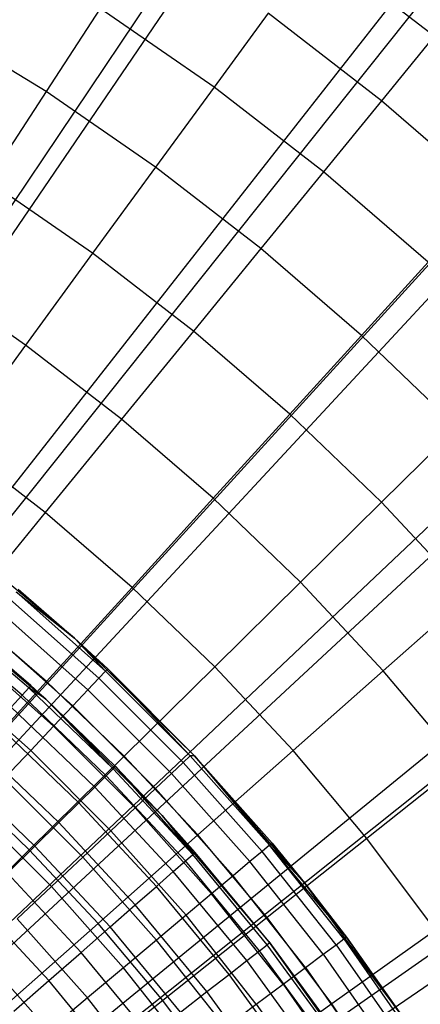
# Model space of a CAD drawing. Extents: x 0.1 to 20.1, y -10 to 10.
# Tile 118 of 127: x 11.13 to 11.441, y 0.903 to 1.668. Entities that reach past the tile are written whole.
import ezdxf

# ---------------------------------------------------------------- set-up
doc = ezdxf.new("R2010")
doc.units = 0
doc.header["$LTSCALE"] = 2.54
doc.layers.get('0').update_dxf_attribs({"linetype": 'CONTINUOUS'})

# ---------------------------------------------------------------- blocks, each defined once
blk = doc.blocks.new('DROPS_COLOR_E_STL')
at = {"color": 0}
for p, q in [((10.60174, 0.74717, 14.69615), (15.67489, 8.30184, 1.7)), ((10.60174, 0.74717, 14.69615), (15.67489, 8.30184, 1.7)), ((15.67818, 8.1817, 1.7), (10.58353, 0.70921, 14.61615)), ((15.67818, 8.1817, 1.7), (10.58353, 0.70921, 14.61615)), ((10.65555, 0.70807, 14.69615), (16.27278, 7.86745, 1.7)), ((10.65555, 0.70807, 14.69615), (16.27278, 7.86745, 1.7)), ((16.27401, 7.74196, 1.7), (10.63518, 0.67109, 14.61615)), ((16.27401, 7.74196, 1.7), (10.63518, 0.67109, 14.61615)), ((10.70633, 0.66511, 14.69615), (16.83696, 7.39009, 1.7)), ((10.70633, 0.66511, 14.69615), (16.83696, 7.39009, 1.7)), ((16.8353, 7.25893, 1.7), (10.68383, 0.62922, 14.61615)), ((16.8353, 7.25893, 1.7), (10.68383, 0.62922, 14.61615)), ((10.75379, 0.61851, 14.69615), (17.36434, 6.87237, 1.7)), ((10.75379, 0.61851, 14.69615), (17.36434, 6.87237, 1.7)), ((17.35893, 6.7353, 1.7), (10.72922, 0.58383, 14.61615)), ((17.35893, 6.7353, 1.7), (10.72922, 0.58383, 14.61615)), ((10.79768, 0.56854, 14.69615), (17.85204, 6.31711, 1.7)), ((10.79768, 0.56854, 14.69615), (17.85204, 6.31711, 1.7)), ((17.84196, 6.17401, 1.7), (10.77109, 0.53518, 14.61615)), ((17.84196, 6.17401, 1.7), (10.77109, 0.53518, 14.61615)), ((10.83777, 0.51546, 14.69615), (18.2974, 5.72735, 1.7)), ((10.83777, 0.51546, 14.69615), (18.2974, 5.72735, 1.7)), ((18.2817, 5.57819, 1.7), (10.80921, 0.48353, 14.61615)), ((18.2817, 5.57819, 1.7), (10.80921, 0.48353, 14.61615)), ((11.45163, 1.65545, 7.82259), (11.36083, 1.72561, 7.82259)), ((11.45163, 1.65545, 7.82259), (11.36083, 1.72561, 7.82259)), ((11.19213, 1.6768, 8.06868), (11.15008, 1.61224, 8.18634)), ((11.19213, 1.6768, 8.06868), (11.15008, 1.61224, 8.18634)), ((11.28056, 1.61576, 8.06868), (11.19213, 1.6768, 8.06868)), ((11.28056, 1.61576, 8.06868), (11.19213, 1.6768, 8.06868)), ((11.3225, 1.67316, 7.94733), (11.28056, 1.61576, 8.06868)), ((11.3225, 1.67316, 7.94733), (11.28056, 1.61576, 8.06868)), ((11.41054, 1.60513, 7.94733), (11.3225, 1.67316, 7.94733)), ((11.41054, 1.60513, 7.94733), (11.3225, 1.67316, 7.94733)), ((11.15008, 1.61224, 8.18634), (11.06203, 1.66628, 8.18634)), ((11.15008, 1.61224, 8.18634), (11.06203, 1.66628, 8.18634)), ((11.45163, 1.65545, 7.82259), (11.41054, 1.60513, 7.94733)), ((11.45163, 1.65545, 7.82259), (11.41054, 1.60513, 7.94733)), ((11.28056, 1.61576, 8.06868), (11.23511, 1.55355, 8.18634)), ((11.28056, 1.61576, 8.06868), (11.23511, 1.55355, 8.18634)), ((11.36558, 1.55006, 8.06868), (11.28056, 1.61576, 8.06868)), ((11.36558, 1.55006, 8.06868), (11.28056, 1.61576, 8.06868)), ((11.15008, 1.61224, 8.18634), (11.10489, 1.54286, 8.30003)), ((11.15008, 1.61224, 8.18634), (11.10489, 1.54286, 8.30003)), ((11.23511, 1.55355, 8.18634), (11.15008, 1.61224, 8.18634)), ((11.23511, 1.55355, 8.18634), (11.15008, 1.61224, 8.18634)), ((11.41054, 1.60513, 7.94733), (11.36558, 1.55006, 8.06868)), ((11.41054, 1.60513, 7.94733), (11.36558, 1.55006, 8.06868)), ((11.49481, 1.53247, 7.94733), (11.41054, 1.60513, 7.94733)), ((11.49481, 1.53247, 7.94733), (11.41054, 1.60513, 7.94733)), ((11.23511, 1.55355, 8.18634), (11.18626, 1.4867, 8.30003)), ((11.23511, 1.55355, 8.18634), (11.18626, 1.4867, 8.30003)), ((11.31686, 1.49038, 8.18634), (11.23511, 1.55355, 8.18634)), ((11.31686, 1.49038, 8.18634), (11.23511, 1.55355, 8.18634)), ((11.36558, 1.55006, 8.06868), (11.31686, 1.49038, 8.18634)), ((11.36558, 1.55006, 8.06868), (11.31686, 1.49038, 8.18634)), ((11.44696, 1.47989, 8.06868), (11.36558, 1.55006, 8.06868)), ((11.44696, 1.47989, 8.06868), (11.36558, 1.55006, 8.06868)), ((11.18626, 1.4867, 8.30003), (11.10489, 1.54286, 8.30003)), ((11.18626, 1.4867, 8.30003), (11.10489, 1.54286, 8.30003)), ((11.18626, 1.4867, 8.30003), (11.13414, 1.41537, 8.40946)), ((11.18626, 1.4867, 8.30003), (11.13414, 1.41537, 8.40946)), ((11.2645, 1.42625, 8.30003), (11.18626, 1.4867, 8.30003)), ((11.2645, 1.42625, 8.30003), (11.18626, 1.4867, 8.30003)), ((11.31686, 1.49038, 8.18634), (11.2645, 1.42625, 8.30003)), ((11.31686, 1.49038, 8.18634), (11.2645, 1.42625, 8.30003)), ((11.3951, 1.42292, 8.18634), (11.31686, 1.49038, 8.18634)), ((11.3951, 1.42292, 8.18634), (11.31686, 1.49038, 8.18634)), ((11.44696, 1.47989, 8.06868), (11.3951, 1.42292, 8.18634)), ((11.44696, 1.47989, 8.06868), (11.3951, 1.42292, 8.18634)), ((11.13414, 1.41537, 8.40946), (11.05668, 1.46883, 8.40946)), ((11.13414, 1.41537, 8.40946), (11.05668, 1.46883, 8.40946)), ((11.2645, 1.42625, 8.30003), (11.20862, 1.35782, 8.40946)), ((11.2645, 1.42625, 8.30003), (11.20862, 1.35782, 8.40946)), ((11.33937, 1.36169, 8.30003), (11.2645, 1.42625, 8.30003)), ((11.33937, 1.36169, 8.30003), (11.2645, 1.42625, 8.30003)), ((11.3951, 1.42292, 8.18634), (11.33937, 1.36169, 8.30003)), ((11.3951, 1.42292, 8.18634), (11.33937, 1.36169, 8.30003)), ((11.46962, 1.35135, 8.18634), (11.3951, 1.42292, 8.18634)), ((11.46962, 1.35135, 8.18634), (11.3951, 1.42292, 8.18634)), ((11.13414, 1.41537, 8.40946), (11.07887, 1.33972, 8.51436)), ((11.13414, 1.41537, 8.40946), (11.07887, 1.33972, 8.51436)), ((11.20862, 1.35782, 8.40946), (11.13414, 1.41537, 8.40946)), ((11.20862, 1.35782, 8.40946), (11.13414, 1.41537, 8.40946)), ((11.33937, 1.36169, 8.30003), (11.27991, 1.29635, 8.40946)), ((11.33937, 1.36169, 8.30003), (11.27991, 1.29635, 8.40946)), ((11.41068, 1.2932, 8.30003), (11.33937, 1.36169, 8.30003)), ((11.41068, 1.2932, 8.30003), (11.33937, 1.36169, 8.30003)), ((11.20862, 1.35782, 8.40946), (11.14937, 1.28525, 8.51436)), ((11.20862, 1.35782, 8.40946), (11.14937, 1.28525, 8.51436)), ((11.27991, 1.29635, 8.40946), (11.20862, 1.35782, 8.40946)), ((11.27991, 1.29635, 8.40946), (11.20862, 1.35782, 8.40946)), ((11.46962, 1.35135, 8.18634), (11.41068, 1.2932, 8.30003)), ((11.46962, 1.35135, 8.18634), (11.41068, 1.2932, 8.30003)), ((11.14937, 1.28525, 8.51436), (11.07887, 1.33972, 8.51436)), ((11.14937, 1.28525, 8.51436), (11.07887, 1.33972, 8.51436)), ((11.27991, 1.29635, 8.40946), (11.21685, 1.22707, 8.51436)), ((11.27991, 1.29635, 8.40946), (11.21685, 1.22707, 8.51436)), ((11.34779, 1.23115, 8.40946), (11.27991, 1.29635, 8.40946)), ((11.34779, 1.23115, 8.40946), (11.27991, 1.29635, 8.40946)), ((11.41068, 1.2932, 8.30003), (11.34779, 1.23115, 8.40946)), ((11.41068, 1.2932, 8.30003), (11.34779, 1.23115, 8.40946)), ((11.4782, 1.22098, 8.30003), (11.41068, 1.2932, 8.30003)), ((11.4782, 1.22098, 8.30003), (11.41068, 1.2932, 8.30003)), ((11.14937, 1.28525, 8.51436), (11.0869, 1.20873, 8.61447)), ((11.14937, 1.28525, 8.51436), (11.0869, 1.20873, 8.61447)), ((11.21685, 1.22707, 8.51436), (11.14937, 1.28525, 8.51436)), ((11.21685, 1.22707, 8.51436), (11.14937, 1.28525, 8.51436)), ((11.17222, 1.18757, 9.34871), (11.07186, 1.27102, 9.34871)), ((11.17222, 1.18757, 9.34871), (11.07186, 1.27102, 9.34871)), ((11.12846, 1.22567, 12.94871), (11.17222, 1.18757, 9.34871)), ((11.12846, 1.22567, 12.94871), (11.17222, 1.18757, 9.34871)), ((11.12846, 1.22567, 12.94871), (11.17222, 1.18757, 12.94871)), ((11.12846, 1.22567, 12.94871), (11.17222, 1.18757, 12.94871)), ((11.21685, 1.22707, 8.51436), (11.15036, 1.15402, 8.61447)), ((11.21685, 1.22707, 8.51436), (11.15036, 1.15402, 8.61447)), ((11.2811, 1.16535, 8.51436), (11.21685, 1.22707, 8.51436)), ((11.2811, 1.16535, 8.51436), (11.21685, 1.22707, 8.51436)), ((11.34779, 1.23115, 8.40946), (11.2811, 1.16535, 8.51436)), ((11.34779, 1.23115, 8.40946), (11.2811, 1.16535, 8.51436)), ((11.41207, 1.1624, 8.40946), (11.34779, 1.23115, 8.40946)), ((11.41207, 1.1624, 8.40946), (11.34779, 1.23115, 8.40946)), ((11.14979, 1.14037, 9.34871), (11.05203, 1.22317, 9.34871)), ((11.05203, 1.22317, 9.34871), (11.13828, 1.15086, 12.94871)), ((11.05203, 1.22317, 9.34871), (11.13828, 1.15086, 12.94871)), ((11.05203, 1.22317, 9.34871), (11.14979, 1.14037, 12.94871)), ((11.05203, 1.22317, 9.34871), (11.14979, 1.14037, 12.94871)), ((11.14979, 1.14037, 9.34871), (11.05203, 1.22317, 9.34871)), ((11.12201, 1.21799, 13.03772), (11.1911, 1.1565, 13.03772)), ((11.12201, 1.21799, 13.03772), (11.1911, 1.1565, 13.03772)), ((11.12684, 1.22374, 12.9935), (11.17222, 1.18757, 12.94871)), ((11.12684, 1.22374, 12.9935), (11.17222, 1.18757, 12.94871)), ((11.12684, 1.22374, 12.9935), (11.19626, 1.16197, 12.9935)), ((11.12684, 1.22374, 12.9935), (11.19626, 1.16197, 12.9935)), ((11.4782, 1.22098, 8.30003), (11.41207, 1.1624, 8.40946)), ((11.4782, 1.22098, 8.30003), (11.41207, 1.1624, 8.40946)), ((11.13828, 1.15086, 12.94871), (11.06895, 1.20981, 12.94871)), ((11.13828, 1.15086, 12.94871), (11.06895, 1.20981, 12.94871)), ((11.15036, 1.15402, 8.61447), (11.0869, 1.20873, 8.61447)), ((11.15036, 1.15402, 8.61447), (11.0869, 1.20873, 8.61447)), ((11.13147, 1.14331, 13.03248), (11.06259, 1.20187, 13.03248)), ((11.13147, 1.14331, 13.03248), (11.06259, 1.20187, 13.03248)), ((11.13657, 1.14896, 12.9909), (11.06735, 1.20782, 12.9909)), ((11.13657, 1.14896, 12.9909), (11.06735, 1.20782, 12.9909)), ((11.11403, 1.20848, 13.08083), (11.18258, 1.14747, 13.08083)), ((11.11403, 1.20848, 13.08083), (11.18258, 1.14747, 13.08083)), ((11.103, 1.19533, 13.12227), (11.1708, 1.13498, 13.12227)), ((11.103, 1.19533, 13.12227), (11.1708, 1.13498, 13.12227)), ((11.26546, 1.09623, 9.34871), (11.17222, 1.18757, 9.34871)), ((11.17222, 1.18757, 9.34871), (11.26546, 1.09623, 12.94871)), ((11.17222, 1.18757, 9.34871), (11.26546, 1.09623, 12.94871)), ((11.17222, 1.18757, 9.34871), (11.19799, 1.1638, 12.94871)), ((11.17222, 1.18757, 12.94871), (11.17222, 1.18757, 9.34871)), ((11.17222, 1.18757, 12.94871), (11.17222, 1.18757, 9.34871)), ((11.17222, 1.18757, 12.94871), (11.19799, 1.1638, 12.94871)), ((11.17222, 1.18757, 9.34871), (11.19799, 1.1638, 12.94871)), ((11.26546, 1.09623, 9.34871), (11.17222, 1.18757, 9.34871)), ((11.17222, 1.18757, 12.94871), (11.19799, 1.1638, 12.94871)), ((11.17222, 1.18757, 12.94871), (11.19626, 1.16197, 12.9935)), ((11.17222, 1.18757, 12.94871), (11.19626, 1.16197, 12.9935)), ((11.08905, 1.1787, 13.16153), (11.15591, 1.1192, 13.16153)), ((11.08905, 1.1787, 13.16153), (11.15591, 1.1192, 13.16153)), ((11.19626, 1.16197, 12.9935), (11.19799, 1.1638, 12.94871)), ((11.19626, 1.16197, 12.9935), (11.19799, 1.1638, 12.94871)), ((11.19799, 1.1638, 12.94871), (11.26546, 1.09623, 12.94871)), ((11.26197, 1.09626, 12.9935), (11.19799, 1.1638, 12.94871)), ((11.26197, 1.09626, 12.9935), (11.19799, 1.1638, 12.94871)), ((11.19799, 1.1638, 12.94871), (11.26546, 1.09623, 12.94871)), ((11.2811, 1.16535, 8.51436), (11.21079, 1.09597, 8.61447)), ((11.2811, 1.16535, 8.51436), (11.21079, 1.09597, 8.61447)), ((11.34195, 1.10027, 8.51436), (11.2811, 1.16535, 8.51436)), ((11.34195, 1.10027, 8.51436), (11.2811, 1.16535, 8.51436)), ((11.07237, 1.15882, 13.19811), (11.1381, 1.10032, 13.19811)), ((11.07237, 1.15882, 13.19811), (11.1381, 1.10032, 13.19811)), ((11.18258, 1.14747, 13.08083), (11.1911, 1.1565, 13.03772)), ((11.18258, 1.14747, 13.08083), (11.1911, 1.1565, 13.03772)), ((11.1911, 1.1565, 13.03772), (11.19626, 1.16197, 12.9935)), ((11.1911, 1.1565, 13.03772), (11.19626, 1.16197, 12.9935)), ((11.2565, 1.0911, 13.03772), (11.1911, 1.1565, 13.03772)), ((11.2565, 1.0911, 13.03772), (11.1911, 1.1565, 13.03772)), ((11.26197, 1.09626, 12.9935), (11.19626, 1.16197, 12.9935)), ((11.26197, 1.09626, 12.9935), (11.19626, 1.16197, 12.9935)), ((11.41207, 1.1624, 8.40946), (11.34195, 1.10027, 8.51436)), ((11.41207, 1.1624, 8.40946), (11.34195, 1.10027, 8.51436)), ((11.47258, 1.09029, 8.40946), (11.41207, 1.1624, 8.40946)), ((11.47258, 1.09029, 8.40946), (11.41207, 1.1624, 8.40946)), ((11.15036, 1.15402, 8.61447), (11.0806, 1.07737, 8.70955)), ((11.15036, 1.15402, 8.61447), (11.0806, 1.07737, 8.70955)), ((11.13147, 1.14331, 13.03248), (11.13657, 1.14896, 12.9909)), ((11.13147, 1.14331, 13.03248), (11.13657, 1.14896, 12.9909)), ((11.13828, 1.15086, 12.94871), (11.13657, 1.14896, 12.9909)), ((11.13828, 1.15086, 12.94871), (11.13657, 1.14896, 12.9909)), ((11.14979, 1.14037, 12.94871), (11.13657, 1.14896, 12.9909)), ((11.14979, 1.14037, 12.94871), (11.13657, 1.14896, 12.9909)), ((11.20221, 1.08615, 12.9909), (11.13657, 1.14896, 12.9909)), ((11.20221, 1.08615, 12.9909), (11.13657, 1.14896, 12.9909)), ((11.14979, 1.14037, 12.94871), (11.13828, 1.15086, 12.94871)), ((11.14979, 1.14037, 12.94871), (11.13828, 1.15086, 12.94871)), ((11.21079, 1.09597, 8.61447), (11.15036, 1.15402, 8.61447)), ((11.21079, 1.09597, 8.61447), (11.15036, 1.15402, 8.61447)), ((11.1708, 1.13498, 13.12227), (11.18258, 1.14747, 13.08083)), ((11.1708, 1.13498, 13.12227), (11.18258, 1.14747, 13.08083)), ((11.24747, 1.08258, 13.08083), (11.18258, 1.14747, 13.08083)), ((11.24747, 1.08258, 13.08083), (11.18258, 1.14747, 13.08083)), ((11.12304, 1.13397, 13.07283), (11.13147, 1.14331, 13.03248)), ((11.12304, 1.13397, 13.07283), (11.13147, 1.14331, 13.03248)), ((11.19679, 1.0808, 13.03248), (11.13147, 1.14331, 13.03248)), ((11.19679, 1.0808, 13.03248), (11.13147, 1.14331, 13.03248)), ((11.24037, 1.04979, 9.34871), (11.14979, 1.14037, 9.34871)), ((11.14979, 1.14037, 9.34871), (11.14979, 1.14037, 12.94871)), ((11.14979, 1.14037, 9.34871), (11.14979, 1.14037, 12.94871)), ((11.14979, 1.14037, 9.34871), (11.20403, 1.08794, 12.94871)), ((11.20403, 1.08794, 12.94871), (11.14979, 1.14037, 12.94871)), ((11.14979, 1.14037, 9.34871), (11.20403, 1.08794, 12.94871)), ((11.24037, 1.04979, 9.34871), (11.14979, 1.14037, 9.34871)), ((11.14979, 1.14037, 12.94871), (11.20221, 1.08615, 12.9909)), ((11.14979, 1.14037, 12.94871), (11.20221, 1.08615, 12.9909)), ((11.20403, 1.08794, 12.94871), (11.14979, 1.14037, 12.94871)), ((11.18783, 1.07198, 13.07283), (11.12304, 1.13397, 13.07283)), ((11.18783, 1.07198, 13.07283), (11.12304, 1.13397, 13.07283)), ((11.15591, 1.1192, 13.16153), (11.1708, 1.13498, 13.12227)), ((11.15591, 1.1192, 13.16153), (11.1708, 1.13498, 13.12227)), ((11.23498, 1.0708, 13.12227), (11.1708, 1.13498, 13.12227)), ((11.23498, 1.0708, 13.12227), (11.1708, 1.13498, 13.12227)), ((11.17548, 1.0598, 13.11137), (11.11142, 1.12109, 13.11137)), ((11.17548, 1.0598, 13.11137), (11.11142, 1.12109, 13.11137)), ((11.1381, 1.10032, 13.19811), (11.15591, 1.1192, 13.16153)), ((11.1381, 1.10032, 13.19811), (11.15591, 1.1192, 13.16153)), ((11.2192, 1.05591, 13.16153), (11.15591, 1.1192, 13.16153)), ((11.2192, 1.05591, 13.16153), (11.15591, 1.1192, 13.16153)), ((11.1599, 1.04445, 13.14754), (11.09678, 1.10486, 13.14754)), ((11.1599, 1.04445, 13.14754), (11.09678, 1.10486, 13.14754)), ((11.11759, 1.07858, 13.23156), (11.1381, 1.10032, 13.19811)), ((11.11759, 1.07858, 13.23156), (11.1381, 1.10032, 13.19811)), ((11.21079, 1.09597, 8.61447), (11.13701, 1.02318, 8.70955)), ((11.21079, 1.09597, 8.61447), (11.13701, 1.02318, 8.70955)), ((11.20032, 1.0381, 13.19811), (11.1381, 1.10032, 13.19811)), ((11.20032, 1.0381, 13.19811), (11.1381, 1.10032, 13.19811)), ((11.26801, 1.03477, 8.61447), (11.21079, 1.09597, 8.61447)), ((11.26801, 1.03477, 8.61447), (11.21079, 1.09597, 8.61447)), ((11.2565, 1.0911, 13.03772), (11.26197, 1.09626, 12.9935)), ((11.2565, 1.0911, 13.03772), (11.26197, 1.09626, 12.9935)), ((11.26546, 1.09623, 12.94871), (11.26197, 1.09626, 12.9935)), ((11.26546, 1.09623, 12.94871), (11.26197, 1.09626, 12.9935)), ((11.26197, 1.09626, 12.9935), (11.32374, 1.02684, 12.9935)), ((11.26197, 1.09626, 12.9935), (11.32374, 1.02684, 12.9935)), ((11.35093, 0.99758, 9.34871), (11.26546, 1.09623, 9.34871)), ((11.26546, 1.09623, 9.34871), (11.32567, 1.02846, 12.94871)), ((11.26546, 1.09623, 9.34871), (11.32567, 1.02846, 12.94871)), ((11.26546, 1.09623, 9.34871), (11.26546, 1.09623, 12.94871)), ((11.26546, 1.09623, 12.94871), (11.32567, 1.02846, 12.94871)), ((11.26546, 1.09623, 9.34871), (11.26546, 1.09623, 12.94871)), ((11.35093, 0.99758, 9.34871), (11.26546, 1.09623, 9.34871)), ((11.26546, 1.09623, 12.94871), (11.32567, 1.02846, 12.94871)), ((11.26546, 1.09623, 12.94871), (11.32374, 1.02684, 12.9935)), ((11.26546, 1.09623, 12.94871), (11.32374, 1.02684, 12.9935)), ((11.34195, 1.10027, 8.51436), (11.26801, 1.03477, 8.61447)), ((11.34195, 1.10027, 8.51436), (11.26801, 1.03477, 8.61447)), ((11.39922, 1.03202, 8.51436), (11.34195, 1.10027, 8.51436)), ((11.39922, 1.03202, 8.51436), (11.34195, 1.10027, 8.51436)), ((11.20403, 1.08794, 12.94871), (11.20221, 1.08615, 12.9909)), ((11.20403, 1.08794, 12.94871), (11.20221, 1.08615, 12.9909)), ((11.24037, 1.04979, 9.34871), (11.20403, 1.08794, 12.94871)), ((11.24037, 1.04979, 9.34871), (11.20403, 1.08794, 12.94871)), ((11.24037, 1.04979, 12.94871), (11.20403, 1.08794, 12.94871)), ((11.20403, 1.08794, 12.94871), (11.26406, 1.01959, 12.9909)), ((11.24037, 1.04979, 12.94871), (11.20403, 1.08794, 12.94871)), ((11.20403, 1.08794, 12.94871), (11.26406, 1.01959, 12.9909)), ((11.24747, 1.08258, 13.08083), (11.2565, 1.0911, 13.03772)), ((11.24747, 1.08258, 13.08083), (11.2565, 1.0911, 13.03772)), ((11.2565, 1.0911, 13.03772), (11.31799, 1.02201, 13.03772)), ((11.2565, 1.0911, 13.03772), (11.31799, 1.02201, 13.03772)), ((11.47258, 1.09029, 8.40946), (11.39922, 1.03202, 8.51436)), ((11.47258, 1.09029, 8.40946), (11.39922, 1.03202, 8.51436)), ((11.14133, 1.02616, 13.18081), (11.07932, 1.0855, 13.18081)), ((11.14133, 1.02616, 13.18081), (11.07932, 1.0855, 13.18081)), ((11.17858, 1.01759, 13.23156), (11.11759, 1.07858, 13.23156)), ((11.17858, 1.01759, 13.23156), (11.11759, 1.07858, 13.23156)), ((11.18783, 1.07198, 13.07283), (11.19679, 1.0808, 13.03248)), ((11.18783, 1.07198, 13.07283), (11.19679, 1.0808, 13.03248)), ((11.19679, 1.0808, 13.03248), (11.20221, 1.08615, 12.9909)), ((11.19679, 1.0808, 13.03248), (11.20221, 1.08615, 12.9909)), ((11.25833, 1.01457, 13.03248), (11.19679, 1.0808, 13.03248)), ((11.25833, 1.01457, 13.03248), (11.19679, 1.0808, 13.03248)), ((11.26406, 1.01959, 12.9909), (11.20221, 1.08615, 12.9909)), ((11.26406, 1.01959, 12.9909), (11.20221, 1.08615, 12.9909)), ((11.23498, 1.0708, 13.12227), (11.24747, 1.08258, 13.08083)), ((11.23498, 1.0708, 13.12227), (11.24747, 1.08258, 13.08083)), ((11.24747, 1.08258, 13.08083), (11.30848, 1.01403, 13.08083)), ((11.24747, 1.08258, 13.08083), (11.30848, 1.01403, 13.08083)), ((11.13701, 1.02318, 8.70955), (11.0806, 1.07737, 8.70955)), ((11.13701, 1.02318, 8.70955), (11.0806, 1.07737, 8.70955)), ((11.17548, 1.0598, 13.11137), (11.18783, 1.07198, 13.07283)), ((11.17548, 1.0598, 13.11137), (11.18783, 1.07198, 13.07283)), ((11.24887, 1.00629, 13.07283), (11.18783, 1.07198, 13.07283)), ((11.24887, 1.00629, 13.07283), (11.18783, 1.07198, 13.07283)), ((11.2192, 1.05591, 13.16153), (11.23498, 1.0708, 13.12227)), ((11.2192, 1.05591, 13.16153), (11.23498, 1.0708, 13.12227)), ((11.23498, 1.0708, 13.12227), (11.29533, 1.003, 13.12227)), ((11.23498, 1.0708, 13.12227), (11.29533, 1.003, 13.12227)), ((11.1599, 1.04445, 13.14754), (11.17548, 1.0598, 13.11137)), ((11.1599, 1.04445, 13.14754), (11.17548, 1.0598, 13.11137)), ((11.23582, 0.99486, 13.11137), (11.17548, 1.0598, 13.11137)), ((11.23582, 0.99486, 13.11137), (11.17548, 1.0598, 13.11137)), ((11.20032, 1.0381, 13.19811), (11.2192, 1.05591, 13.16153)), ((11.20032, 1.0381, 13.19811), (11.2192, 1.05591, 13.16153)), ((11.2192, 1.05591, 13.16153), (11.2787, 0.98905, 13.16153)), ((11.2192, 1.05591, 13.16153), (11.2787, 0.98905, 13.16153)), ((11.15425, 0.99464, 13.26145), (11.09464, 1.05425, 13.26145)), ((11.15425, 0.99464, 13.26145), (11.09464, 1.05425, 13.26145)), ((11.32317, 0.95203, 9.34871), (11.24037, 1.04979, 9.34871)), ((11.24037, 1.04979, 9.34871), (11.24037, 1.04979, 12.94871)), ((11.24037, 1.04979, 9.34871), (11.24037, 1.04979, 12.94871)), ((11.24037, 1.04979, 9.34871), (11.26598, 1.02127, 12.94871)), ((11.26598, 1.02127, 12.94871), (11.24037, 1.04979, 12.94871)), ((11.24037, 1.04979, 9.34871), (11.26598, 1.02127, 12.94871)), ((11.32317, 0.95203, 9.34871), (11.24037, 1.04979, 9.34871)), ((11.24037, 1.04979, 12.94871), (11.26406, 1.01959, 12.9909)), ((11.24037, 1.04979, 12.94871), (11.26406, 1.01959, 12.9909)), ((11.26598, 1.02127, 12.94871), (11.24037, 1.04979, 12.94871)), ((11.14133, 1.02616, 13.18081), (11.1599, 1.04445, 13.14754)), ((11.14133, 1.02616, 13.18081), (11.1599, 1.04445, 13.14754)), ((11.21937, 0.98045, 13.14754), (11.1599, 1.04445, 13.14754)), ((11.21937, 0.98045, 13.14754), (11.1599, 1.04445, 13.14754)), ((11.17858, 1.01759, 13.23156), (11.20032, 1.0381, 13.19811)), ((11.17858, 1.01759, 13.23156), (11.20032, 1.0381, 13.19811)), ((11.26801, 1.03477, 8.61447), (11.19044, 0.96604, 8.70955)), ((11.26801, 1.03477, 8.61447), (11.19044, 0.96604, 8.70955)), ((11.20032, 1.0381, 13.19811), (11.25882, 0.97237, 13.19811)), ((11.20032, 1.0381, 13.19811), (11.25882, 0.97237, 13.19811)), ((11.32187, 0.97058, 8.61447), (11.26801, 1.03477, 8.61447)), ((11.32187, 0.97058, 8.61447), (11.26801, 1.03477, 8.61447)), ((11.12005, 1.00518, 13.21069), (11.14133, 1.02616, 13.18081)), ((11.12005, 1.00518, 13.21069), (11.14133, 1.02616, 13.18081)), ((11.19976, 0.96328, 13.18081), (11.14133, 1.02616, 13.18081)), ((11.19976, 0.96328, 13.18081), (11.14133, 1.02616, 13.18081)), ((11.32374, 1.02684, 12.9935), (11.31799, 1.02201, 13.03772)), ((11.32374, 1.02684, 12.9935), (11.31799, 1.02201, 13.03772)), ((11.39922, 1.03202, 8.51436), (11.32187, 0.97058, 8.61447)), ((11.39922, 1.03202, 8.51436), (11.32187, 0.97058, 8.61447)), ((11.32374, 1.02684, 12.9935), (11.32567, 1.02846, 12.94871)), ((11.32374, 1.02684, 12.9935), (11.32567, 1.02846, 12.94871)), ((11.38138, 0.95395, 12.9935), (11.32374, 1.02684, 12.9935)), ((11.3834, 0.95545, 12.94871), (11.32374, 1.02684, 12.9935)), ((11.38138, 0.95395, 12.9935), (11.32374, 1.02684, 12.9935)), ((11.3834, 0.95545, 12.94871), (11.32374, 1.02684, 12.9935)), ((11.35093, 0.99758, 12.94871), (11.32374, 1.02684, 12.9935)), ((11.35093, 0.99758, 12.94871), (11.32374, 1.02684, 12.9935)), ((11.35093, 0.99758, 9.34871), (11.32567, 1.02846, 12.94871)), ((11.32567, 1.02846, 12.94871), (11.35093, 0.99758, 12.94871)), ((11.35093, 0.99758, 9.34871), (11.32567, 1.02846, 12.94871)), ((11.32567, 1.02846, 12.94871), (11.35093, 0.99758, 12.94871)), ((11.45274, 0.9608, 8.51436), (11.39922, 1.03202, 8.51436)), ((11.45274, 0.9608, 8.51436), (11.39922, 1.03202, 8.51436)), ((11.13701, 1.02318, 8.70955), (11.05996, 0.94716, 8.79935)), ((11.13701, 1.02318, 8.70955), (11.05996, 0.94716, 8.79935)), ((11.19044, 0.96604, 8.70955), (11.13701, 1.02318, 8.70955)), ((11.19044, 0.96604, 8.70955), (11.13701, 1.02318, 8.70955)), ((11.15425, 0.99464, 13.26145), (11.17858, 1.01759, 13.23156)), ((11.15425, 0.99464, 13.26145), (11.17858, 1.01759, 13.23156)), ((11.17858, 1.01759, 13.23156), (11.23592, 0.95315, 13.23156)), ((11.17858, 1.01759, 13.23156), (11.23592, 0.95315, 13.23156)), ((11.25833, 1.01457, 13.03248), (11.26406, 1.01959, 12.9909)), ((11.25833, 1.01457, 13.03248), (11.26406, 1.01959, 12.9909)), ((11.26598, 1.02127, 12.94871), (11.26406, 1.01959, 12.9909)), ((11.26598, 1.02127, 12.94871), (11.26406, 1.01959, 12.9909)), ((11.32189, 0.94952, 12.9909), (11.26406, 1.01959, 12.9909)), ((11.32189, 0.94952, 12.9909), (11.26406, 1.01959, 12.9909)), ((11.32317, 0.95203, 9.34871), (11.26598, 1.02127, 12.94871)), ((11.32317, 0.95203, 9.34871), (11.26598, 1.02127, 12.94871)), ((11.3239, 0.95108, 12.94871), (11.26598, 1.02127, 12.94871)), ((11.3239, 0.95108, 12.94871), (11.26598, 1.02127, 12.94871)), ((11.31799, 1.02201, 13.03772), (11.30848, 1.01403, 13.08083)), ((11.31799, 1.02201, 13.03772), (11.30848, 1.01403, 13.08083)), ((11.37535, 0.94946, 13.03772), (11.31799, 1.02201, 13.03772)), ((11.37535, 0.94946, 13.03772), (11.31799, 1.02201, 13.03772)), ((11.24887, 1.00629, 13.07283), (11.25833, 1.01457, 13.03248)), ((11.24887, 1.00629, 13.07283), (11.25833, 1.01457, 13.03248)), ((11.31587, 0.94484, 13.03248), (11.25833, 1.01457, 13.03248)), ((11.31587, 0.94484, 13.03248), (11.25833, 1.01457, 13.03248)), ((11.30848, 1.01403, 13.08083), (11.29533, 1.003, 13.12227)), ((11.30848, 1.01403, 13.08083), (11.29533, 1.003, 13.12227)), ((11.36539, 0.94205, 13.08083), (11.30848, 1.01403, 13.08083)), ((11.36539, 0.94205, 13.08083), (11.30848, 1.01403, 13.08083)), ((11.17728, 0.94359, 13.21069), (11.12005, 1.00518, 13.21069)), ((11.17728, 0.94359, 13.21069), (11.12005, 1.00518, 13.21069)), ((11.23582, 0.99486, 13.11137), (11.24887, 1.00629, 13.07283)), ((11.23582, 0.99486, 13.11137), (11.24887, 1.00629, 13.07283)), ((11.30594, 0.93713, 13.07283), (11.24887, 1.00629, 13.07283)), ((11.30594, 0.93713, 13.07283), (11.24887, 1.00629, 13.07283)), ((11.29533, 1.003, 13.12227), (11.2787, 0.98905, 13.16153)), ((11.29533, 1.003, 13.12227), (11.2787, 0.98905, 13.16153)), ((11.35162, 0.9318, 13.12227), (11.29533, 1.003, 13.12227)), ((11.35162, 0.9318, 13.12227), (11.29533, 1.003, 13.12227)), ((11.12764, 0.96953, 13.2874), (11.15425, 0.99464, 13.26145)), ((11.12764, 0.96953, 13.2874), (11.15425, 0.99464, 13.26145)), ((11.15425, 0.99464, 13.26145), (11.2103, 0.93165, 13.26145)), ((11.15425, 0.99464, 13.26145), (11.2103, 0.93165, 13.26145)), ((11.21937, 0.98045, 13.14754), (11.23582, 0.99486, 13.11137)), ((11.21937, 0.98045, 13.14754), (11.23582, 0.99486, 13.11137)), ((11.29225, 0.92648, 13.11137), (11.23582, 0.99486, 13.11137)), ((11.29225, 0.92648, 13.11137), (11.23582, 0.99486, 13.11137)), ((11.42808, 0.8923, 9.34871), (11.35093, 0.99758, 9.34871)), ((11.35093, 0.99758, 9.34871), (11.3834, 0.95545, 12.94871)), ((11.35093, 0.99758, 9.34871), (11.3834, 0.95545, 12.94871)), ((11.35093, 0.99758, 9.34871), (11.35093, 0.99758, 12.94871)), ((11.35093, 0.99758, 12.94871), (11.3834, 0.95545, 12.94871)), ((11.35093, 0.99758, 9.34871), (11.35093, 0.99758, 12.94871)), ((11.42808, 0.8923, 9.34871), (11.35093, 0.99758, 9.34871)), ((11.35093, 0.99758, 12.94871), (11.3834, 0.95545, 12.94871)), ((11.2787, 0.98905, 13.16153), (11.25882, 0.97237, 13.19811)), ((11.2787, 0.98905, 13.16153), (11.25882, 0.97237, 13.19811)), ((11.33422, 0.91884, 13.16153), (11.2787, 0.98905, 13.16153)), ((11.33422, 0.91884, 13.16153), (11.2787, 0.98905, 13.16153)), ((11.15225, 0.92166, 13.23676), (11.09635, 0.98183, 13.23676)), ((11.15225, 0.92166, 13.23676), (11.09635, 0.98183, 13.23676)), ((11.19976, 0.96328, 13.18081), (11.21937, 0.98045, 13.14754)), ((11.19976, 0.96328, 13.18081), (11.21937, 0.98045, 13.14754)), ((11.27498, 0.91307, 13.14754), (11.21937, 0.98045, 13.14754)), ((11.27498, 0.91307, 13.14754), (11.21937, 0.98045, 13.14754)), ((11.25882, 0.97237, 13.19811), (11.23592, 0.95315, 13.23156)), ((11.25882, 0.97237, 13.19811), (11.23592, 0.95315, 13.23156)), ((11.3134, 0.90334, 13.19811), (11.25882, 0.97237, 13.19811)), ((11.3134, 0.90334, 13.19811), (11.25882, 0.97237, 13.19811)), ((11.19044, 0.96604, 8.70955), (11.10942, 0.89427, 8.79935)), ((11.19044, 0.96604, 8.70955), (11.10942, 0.89427, 8.79935)), ((11.12764, 0.96953, 13.2874), (11.18228, 0.90814, 13.2874)), ((11.12764, 0.96953, 13.2874), (11.18228, 0.90814, 13.2874)), ((11.24072, 0.90612, 8.70955), (11.19044, 0.96604, 8.70955)), ((11.24072, 0.90612, 8.70955), (11.19044, 0.96604, 8.70955)), ((11.32187, 0.97058, 8.61447), (11.24072, 0.90612, 8.70955)), ((11.32187, 0.97058, 8.61447), (11.24072, 0.90612, 8.70955)), ((11.37221, 0.9036, 8.61447), (11.32187, 0.97058, 8.61447)), ((11.37221, 0.9036, 8.61447), (11.32187, 0.97058, 8.61447)), ((11.17728, 0.94359, 13.21069), (11.19976, 0.96328, 13.18081)), ((11.17728, 0.94359, 13.21069), (11.19976, 0.96328, 13.18081)), ((11.2544, 0.89707, 13.18081), (11.19976, 0.96328, 13.18081)), ((11.2544, 0.89707, 13.18081), (11.19976, 0.96328, 13.18081)), ((11.45274, 0.9608, 8.51436), (11.37221, 0.9036, 8.61447)), ((11.45274, 0.9608, 8.51436), (11.37221, 0.9036, 8.61447)), ((11.23592, 0.95315, 13.23156), (11.2103, 0.93165, 13.26145)), ((11.23592, 0.95315, 13.23156), (11.2103, 0.93165, 13.26145)), ((11.28942, 0.88549, 13.23156), (11.23592, 0.95315, 13.23156)), ((11.28942, 0.88549, 13.23156), (11.23592, 0.95315, 13.23156)), ((11.31587, 0.94484, 13.03248), (11.32189, 0.94952, 12.9909)), ((11.31587, 0.94484, 13.03248), (11.32189, 0.94952, 12.9909)), ((11.3239, 0.95108, 12.94871), (11.32189, 0.94952, 12.9909)), ((11.3239, 0.95108, 12.94871), (11.32189, 0.94952, 12.9909)), ((11.37551, 0.87617, 12.9909), (11.32189, 0.94952, 12.9909)), ((11.37551, 0.87617, 12.9909), (11.32189, 0.94952, 12.9909)), ((11.39761, 0.84777, 9.34871), (11.32317, 0.95203, 9.34871)), ((11.32317, 0.95203, 9.34871), (11.3239, 0.95108, 12.94871)), ((11.32317, 0.95203, 9.34871), (11.3239, 0.95108, 12.94871)), ((11.32317, 0.95203, 9.34871), (11.37761, 0.87762, 12.94871)), ((11.32317, 0.95203, 9.34871), (11.37761, 0.87762, 12.94871)), ((11.39761, 0.84777, 9.34871), (11.32317, 0.95203, 9.34871)), ((11.37761, 0.87762, 12.94871), (11.3239, 0.95108, 12.94871)), ((11.37761, 0.87762, 12.94871), (11.3239, 0.95108, 12.94871)), ((11.36539, 0.94205, 13.08083), (11.37535, 0.94946, 13.03772)), ((11.36539, 0.94205, 13.08083), (11.37535, 0.94946, 13.03772)), ((11.37535, 0.94946, 13.03772), (11.38138, 0.95395, 12.9935)), ((11.37535, 0.94946, 13.03772), (11.38138, 0.95395, 12.9935)), ((11.37535, 0.94946, 13.03772), (11.4284, 0.8737, 13.03772)), ((11.37535, 0.94946, 13.03772), (11.4284, 0.8737, 13.03772)), ((11.3834, 0.95545, 12.94871), (11.38138, 0.95395, 12.9935)), ((11.3834, 0.95545, 12.94871), (11.38138, 0.95395, 12.9935)), ((11.38138, 0.95395, 12.9935), (11.42808, 0.8923, 12.94871)), ((11.38138, 0.95395, 12.9935), (11.42808, 0.8923, 12.94871)), ((11.38138, 0.95395, 12.9935), (11.43468, 0.87783, 12.9935)), ((11.38138, 0.95395, 12.9935), (11.43468, 0.87783, 12.9935)), ((11.42808, 0.8923, 9.34871), (11.3834, 0.95545, 12.94871)), ((11.3834, 0.95545, 12.94871), (11.42808, 0.8923, 12.94871)), ((11.42808, 0.8923, 9.34871), (11.3834, 0.95545, 12.94871)), ((11.3834, 0.95545, 12.94871), (11.42808, 0.8923, 12.94871)), ((11.09909, 0.94259, 13.3091), (11.1522, 0.8829, 13.3091)), ((11.09909, 0.94259, 13.3091), (11.1522, 0.8829, 13.3091)), ((11.15225, 0.92166, 13.23676), (11.17728, 0.94359, 13.21069)), ((11.15225, 0.92166, 13.23676), (11.17728, 0.94359, 13.21069)), ((11.2308, 0.87874, 13.21069), (11.17728, 0.94359, 13.21069)), ((11.2308, 0.87874, 13.21069), (11.17728, 0.94359, 13.21069)), ((11.30594, 0.93713, 13.07283), (11.31587, 0.94484, 13.03248)), ((11.30594, 0.93713, 13.07283), (11.31587, 0.94484, 13.03248)), ((11.36923, 0.87186, 13.03248), (11.31587, 0.94484, 13.03248)), ((11.36923, 0.87186, 13.03248), (11.31587, 0.94484, 13.03248)), ((11.35162, 0.9318, 13.12227), (11.36539, 0.94205, 13.08083)), ((11.35162, 0.9318, 13.12227), (11.36539, 0.94205, 13.08083)), ((11.36539, 0.94205, 13.08083), (11.41803, 0.86688, 13.08083)), ((11.36539, 0.94205, 13.08083), (11.41803, 0.86688, 13.08083)), ((11.29225, 0.92648, 13.11137), (11.30594, 0.93713, 13.07283)), ((11.29225, 0.92648, 13.11137), (11.30594, 0.93713, 13.07283)), ((11.35886, 0.86474, 13.07283), (11.30594, 0.93713, 13.07283)), ((11.35886, 0.86474, 13.07283), (11.30594, 0.93713, 13.07283)), ((11.2103, 0.93165, 13.26145), (11.18228, 0.90814, 13.2874)), ((11.2103, 0.93165, 13.26145), (11.18228, 0.90814, 13.2874)), ((11.26259, 0.86552, 13.26145), (11.2103, 0.93165, 13.26145)), ((11.26259, 0.86552, 13.26145), (11.2103, 0.93165, 13.26145)), ((11.27498, 0.91307, 13.14754), (11.29225, 0.92648, 13.11137)), ((11.27498, 0.91307, 13.14754), (11.29225, 0.92648, 13.11137)), ((11.34456, 0.85492, 13.11137), (11.29225, 0.92648, 13.11137)), ((11.34456, 0.85492, 13.11137), (11.29225, 0.92648, 13.11137)), ((11.33422, 0.91884, 13.16153), (11.35162, 0.9318, 13.12227)), ((11.33422, 0.91884, 13.16153), (11.35162, 0.9318, 13.12227)), ((11.35162, 0.9318, 13.12227), (11.40368, 0.85745, 13.12227)), ((11.35162, 0.9318, 13.12227), (11.40368, 0.85745, 13.12227)), ((11.12505, 0.89783, 13.25862), (11.15225, 0.92166, 13.23676)), ((11.12505, 0.89783, 13.25862), (11.15225, 0.92166, 13.23676)), ((11.20453, 0.85832, 13.23676), (11.15225, 0.92166, 13.23676)), ((11.20453, 0.85832, 13.23676), (11.15225, 0.92166, 13.23676)), ((11.3134, 0.90334, 13.19811), (11.33422, 0.91884, 13.16153)), ((11.3134, 0.90334, 13.19811), (11.33422, 0.91884, 13.16153)), ((11.33422, 0.91884, 13.16153), (11.38556, 0.84552, 13.16153)), ((11.33422, 0.91884, 13.16153), (11.38556, 0.84552, 13.16153)), ((11.2544, 0.89707, 13.18081), (11.27498, 0.91307, 13.14754)), ((11.2544, 0.89707, 13.18081), (11.27498, 0.91307, 13.14754)), ((11.32654, 0.84254, 13.14754), (11.27498, 0.91307, 13.14754)), ((11.32654, 0.84254, 13.14754), (11.27498, 0.91307, 13.14754)), ((11.18228, 0.90814, 13.2874), (11.1522, 0.8829, 13.3091)), ((11.18228, 0.90814, 13.2874), (11.1522, 0.8829, 13.3091)), ((11.24072, 0.90612, 8.70955), (11.15597, 0.8388, 8.79935)), ((11.24072, 0.90612, 8.70955), (11.15597, 0.8388, 8.79935)), ((11.23325, 0.84367, 13.2874), (11.18228, 0.90814, 13.2874)), ((11.23325, 0.84367, 13.2874), (11.18228, 0.90814, 13.2874)), ((11.28771, 0.84358, 8.70955), (11.24072, 0.90612, 8.70955)), ((11.28771, 0.84358, 8.70955), (11.24072, 0.90612, 8.70955)), ((11.37221, 0.9036, 8.61447), (11.28771, 0.84358, 8.70955)), ((11.37221, 0.9036, 8.61447), (11.28771, 0.84358, 8.70955)), ((11.28942, 0.88549, 13.23156), (11.3134, 0.90334, 13.19811)), ((11.28942, 0.88549, 13.23156), (11.3134, 0.90334, 13.19811)), ((11.3134, 0.90334, 13.19811), (11.36387, 0.83126, 13.19811)), ((11.3134, 0.90334, 13.19811), (11.36387, 0.83126, 13.19811)), ((11.41888, 0.83401, 8.61447), (11.37221, 0.9036, 8.61447)), ((11.41888, 0.83401, 8.61447), (11.37221, 0.9036, 8.61447))]:
    blk.add_line(p, q, dxfattribs=at)

msp = doc.modelspace()

# ---------------------------------------------------------------- block references
at = {"color": 0}
msp.add_blockref('DROPS_COLOR_E_STL', (0, 0), dxfattribs=at)

doc.saveas('drawing.dxf')
